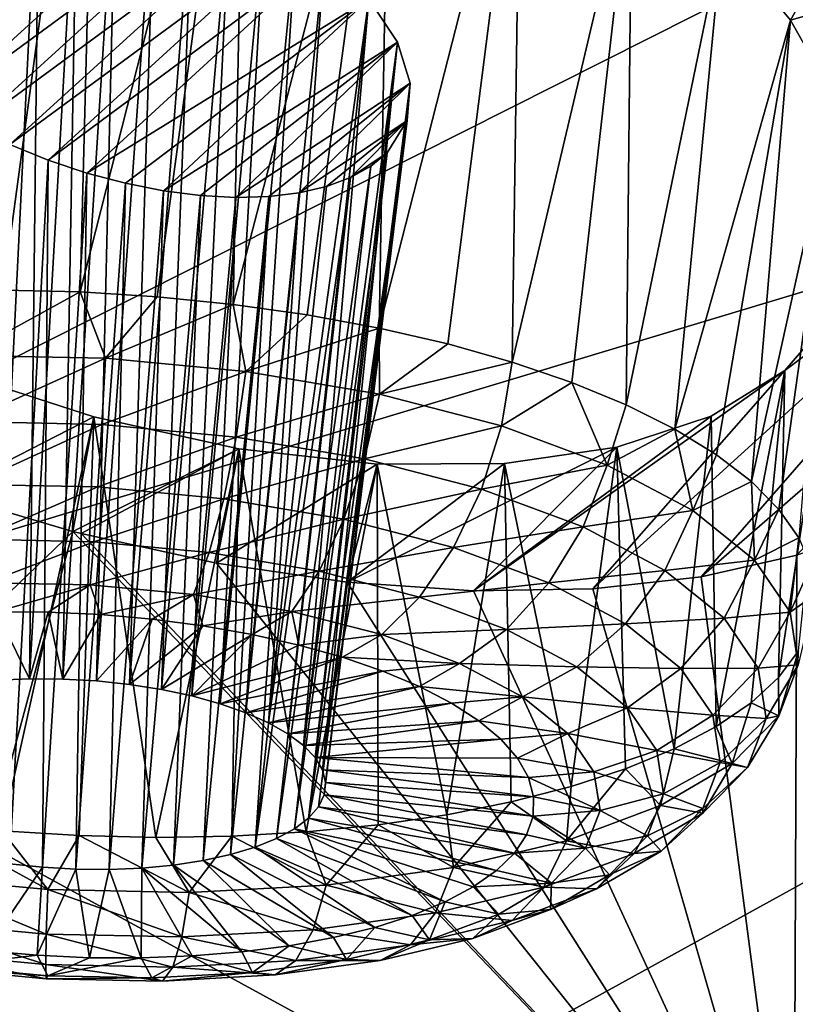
# Model space of a CAD drawing. Header units: metres. Extents: x -90 to 304, y -90 to 74.
# Tile 182 of 256: x 199.05 to 200.56, y 11.09 to 13.01. Entities that reach past the tile are written whole.
import ezdxf

# ---------------------------------------------------------------- set-up
doc = ezdxf.new("R2010")
doc.units = ezdxf.units.M
doc.layers.add('solid_21662050_350', color=7, linetype='CONTINUOUS')

msp = doc.modelspace()

# ---------------------------------------------------------------- linework, layer by layer
at = {"layer": 'solid_21662050_350'}
for points in [[(202.978134, 15.833789, 194.960327), (195.176437, 13.864376, 194.055023), (196.147705, 12.680747, 197.342682)], [(203.963333, 14.837231, 197.728378), (202.978134, 15.833789, 194.960327), (196.147705, 12.680747, 197.342682)], [(203.963333, 14.837231, 197.728378), (196.147705, 12.680747, 197.342682), (197.3909, 11.526676, 200.548233)], [(205.1819, 13.870732, 200.412933), (203.963333, 14.837231, 197.728378), (197.3909, 11.526676, 200.548233)], [(198.914139, 13.930277, 149.755447), (199.200333, 13.861991, 149.698273), (199.014587, 12.486881, 149.268234)], [(205.1819, 13.870732, 200.412933), (197.3909, 11.526676, 200.548233), (198.898346, 10.409321, 203.65181)], [(206.625946, 12.940554, 202.996597), (205.1819, 13.870732, 200.412933), (198.898346, 10.409321, 203.65181)], [(199.200333, 13.861991, 149.698273), (199.164383, 12.483451, 149.258545), (199.014587, 12.486881, 149.268234)], [(199.200333, 13.861991, 149.698273), (199.489166, 13.762962, 149.689621), (199.164383, 12.483451, 149.258545)], [(199.489166, 13.762962, 149.689621), (199.314148, 12.474215, 149.263443), (199.164383, 12.483451, 149.258545)], [(199.489166, 13.762962, 149.689621), (199.46228, 12.459274, 149.282898), (199.314148, 12.474215, 149.263443)], [(199.489166, 13.762962, 149.689621), (199.768616, 13.636748, 149.731232), (199.46228, 12.459274, 149.282898)], [(199.768616, 13.636748, 149.731232), (199.607132, 12.438793, 149.316681), (199.46228, 12.459274, 149.282898)], [(199.768616, 13.636748, 149.731232), (199.747116, 12.412995, 149.364441), (199.607132, 12.438793, 149.316681)], [(199.768616, 13.636748, 149.731232), (200.022461, 13.491179, 149.82019), (199.747116, 12.412995, 149.364441)], [(200.022461, 13.491179, 149.82019), (199.880707, 12.382163, 149.425644), (199.747116, 12.412995, 149.364441)], [(200.022461, 13.491179, 149.82019), (200.006424, 12.346636, 149.499619), (199.880707, 12.382163, 149.425644)], [(200.022461, 13.491179, 149.82019), (200.239639, 13.334831, 149.949097), (200.006424, 12.346636, 149.499619)], [(199.084244, 13.390238, 150.510208), (198.943222, 13.404225, 150.568604), (199.001862, 11.726764, 149.985275)], [(199.084244, 13.390238, 150.510208), (199.001862, 11.726764, 149.985275), (199.065598, 11.729402, 149.97084)], [(199.158905, 13.374862, 150.492142), (199.084244, 13.390238, 150.510208), (199.065598, 11.729402, 149.97084)], [(199.158905, 13.374862, 150.492142), (199.065598, 11.729402, 149.97084), (199.130661, 11.728862, 149.964233)], [(199.234787, 13.354047, 150.482132), (199.158905, 13.374862, 150.492142), (199.130661, 11.728862, 149.964233)], [(198.682587, 13.015139, 151.341324), (199.234787, 13.354047, 150.482132), (198.770096, 12.927835, 151.43187)], [(198.770096, 12.927835, 151.43187), (199.234787, 13.354047, 150.482132), (199.310654, 13.328062, 150.48053)], [(199.234787, 13.354047, 150.482132), (199.130661, 11.728862, 149.964233), (199.195953, 11.725153, 149.965576)], [(199.310654, 13.328062, 150.48053), (199.234787, 13.354047, 150.482132), (199.195953, 11.725153, 149.965576)], [(198.770096, 12.927835, 151.43187), (199.310654, 13.328062, 150.48053), (198.825439, 12.884933, 151.469498)], [(198.825439, 12.884933, 151.469498), (199.310654, 13.328062, 150.48053), (199.3853, 13.297221, 150.487518)], [(199.310654, 13.328062, 150.48053), (199.195953, 11.725153, 149.965576), (199.260345, 11.718337, 149.974838)], [(199.3853, 13.297221, 150.487518), (199.310654, 13.328062, 150.48053), (199.260345, 11.718337, 149.974838)], [(200.239639, 13.334831, 149.949097), (200.122925, 12.306801, 149.585556), (200.006424, 12.346636, 149.499619)], [(200.239639, 13.334831, 149.949097), (200.228897, 12.263097, 149.68251), (200.122925, 12.306801, 149.585556)], [(200.239639, 13.334831, 149.949097), (200.415756, 13.173826, 150.110352), (200.228897, 12.263097, 149.68251)], [(200.415756, 13.173826, 150.110352), (200.711838, 13.303054, 149.740082), (200.548645, 13.013123, 150.29686)], [(200.548645, 13.013123, 150.29686), (200.711838, 13.303054, 149.740082), (200.882401, 13.109443, 149.958893)], [(198.825439, 12.884933, 151.469498), (199.3853, 13.297221, 150.487518), (198.887772, 12.843694, 151.50058)], [(198.887772, 12.843694, 151.50058), (199.3853, 13.297221, 150.487518), (199.45723, 13.262076, 150.503067)], [(199.3853, 13.297221, 150.487518), (199.260345, 11.718337, 149.974838), (199.322723, 11.708535, 149.991852)], [(199.45723, 13.262076, 150.503067), (199.3853, 13.297221, 150.487518), (199.322723, 11.708535, 149.991852)], [(198.887772, 12.843694, 151.50058), (199.45723, 13.262076, 150.503067), (198.955673, 12.80529, 151.524078)], [(198.955673, 12.80529, 151.524078), (199.45723, 13.262076, 150.503067), (199.524673, 13.223527, 150.526794)], [(199.45723, 13.262076, 150.503067), (199.322723, 11.708535, 149.991852), (199.382034, 11.69591, 150.016357)], [(199.524673, 13.223527, 150.526794), (199.45723, 13.262076, 150.503067), (199.382034, 11.69591, 150.016357)], [(198.955673, 12.80529, 151.524078), (199.524673, 13.223527, 150.526794), (199.027451, 12.770722, 151.539291)], [(199.027451, 12.770722, 151.539291), (199.524673, 13.223527, 150.526794), (199.58606, 13.182673, 150.557785)], [(199.524673, 13.223527, 150.526794), (199.382034, 11.69591, 150.016357), (199.437271, 11.680681, 150.047897)], [(199.58606, 13.182673, 150.557785), (199.524673, 13.223527, 150.526794), (199.437271, 11.680681, 150.047897)], [(199.027451, 12.770722, 151.539291), (199.58606, 13.182673, 150.557785), (199.101761, 12.740572, 151.546036)], [(199.101761, 12.740572, 151.546036), (199.58606, 13.182673, 150.557785), (199.640442, 13.140451, 150.595047)], [(199.58606, 13.182673, 150.557785), (199.437271, 11.680681, 150.047897), (199.487473, 11.663107, 150.085953)], [(199.640442, 13.140451, 150.595047), (199.58606, 13.182673, 150.557785), (199.487473, 11.663107, 150.085953)], [(200.415756, 13.173826, 150.110352), (200.323212, 12.216001, 149.789429), (200.228897, 12.263097, 149.68251)], [(200.415756, 13.173826, 150.110352), (200.548645, 13.013123, 150.29686), (200.323212, 12.216001, 149.789429)], [(199.101761, 12.740572, 151.546036), (199.640442, 13.140451, 150.595047), (199.177307, 12.715289, 151.544327)], [(199.177307, 12.715289, 151.544327), (199.640442, 13.140451, 150.595047), (199.726959, 13.054539, 150.684921)], [(199.640442, 13.140451, 150.595047), (199.487473, 11.663107, 150.085953), (199.531784, 11.643488, 150.129883)], [(199.726959, 13.054539, 150.684921), (199.640442, 13.140451, 150.595047), (199.531784, 11.643488, 150.129883)], [(200.548645, 13.013123, 150.29686), (200.882401, 13.109443, 149.958893), (200.637497, 12.856501, 150.502548)], [(199.177307, 12.715289, 151.544327), (199.726959, 13.054539, 150.684921), (199.252823, 12.695183, 151.534302)], [(199.252823, 12.695183, 151.534302), (199.726959, 13.054539, 150.684921), (199.327118, 12.680474, 151.516312)], [(199.327118, 12.680474, 151.516312), (199.726959, 13.054539, 150.684921), (199.782837, 12.970123, 150.790024)], [(199.726959, 13.054539, 150.684921), (199.531784, 11.643488, 150.129883), (199.569443, 11.622167, 150.178894)], [(199.726959, 13.054539, 150.684921), (199.569443, 11.622167, 150.178894), (199.599838, 11.599492, 150.232208)], [(199.782837, 12.970123, 150.790024), (199.726959, 13.054539, 150.684921), (199.599838, 11.599492, 150.232208)], [(200.548645, 13.013123, 150.29686), (200.4048, 12.166028, 149.905136), (200.323212, 12.216001, 149.789429)], [(200.548645, 13.013123, 150.29686), (200.472794, 12.113729, 150.028351), (200.4048, 12.166028, 149.905136)], [(200.548645, 13.013123, 150.29686), (200.637497, 12.856501, 150.502548), (200.472794, 12.113729, 150.028351)], [(199.327118, 12.680474, 151.516312), (199.782837, 12.970123, 150.790024), (199.399033, 12.671279, 151.490768)], [(199.399033, 12.671279, 151.490768), (199.782837, 12.970123, 150.790024), (199.467575, 12.667604, 151.458191)], [(199.467575, 12.667604, 151.458191), (199.782837, 12.970123, 150.790024), (199.807877, 12.89026, 150.905396)], [(199.782837, 12.970123, 150.790024), (199.599838, 11.599492, 150.232208), (199.622406, 11.57587, 150.288864)], [(199.782837, 12.970123, 150.790024), (199.622406, 11.57587, 150.288864), (199.636765, 11.551694, 150.347916)], [(199.807877, 12.89026, 150.905396), (199.782837, 12.970123, 150.790024), (199.636765, 11.551694, 150.347916)], [(206.625946, 12.940554, 202.996597), (198.898346, 10.409321, 203.65181), (200.66066, 9.335608, 206.634155)], [(199.467575, 12.667604, 151.458191), (199.807877, 12.89026, 150.905396), (199.53183, 12.669404, 151.419159)], [(199.53183, 12.669404, 151.419159), (199.807877, 12.89026, 150.905396), (199.590958, 12.676557, 151.374344)], [(199.590958, 12.676557, 151.374344), (199.807877, 12.89026, 150.905396), (199.80159, 12.817532, 151.026993)], [(199.807877, 12.89026, 150.905396), (199.636765, 11.551694, 150.347916), (199.6427, 11.527382, 150.40834)], [(199.807877, 12.89026, 150.905396), (199.6427, 11.527382, 150.40834), (199.640091, 11.503349, 150.469101)], [(199.80159, 12.817532, 151.026993), (199.807877, 12.89026, 150.905396), (199.640091, 11.503349, 150.469101)], [(200.637497, 12.856501, 150.502548), (200.526443, 12.059674, 150.157745), (200.472794, 12.113729, 150.028351)], [(200.637497, 12.856501, 150.502548), (200.565155, 12.004457, 150.291885), (200.526443, 12.059674, 150.157745)], [(199.590958, 12.676557, 151.374344), (199.80159, 12.817532, 151.026993), (199.644241, 12.688899, 151.324356)], [(199.80159, 12.817532, 151.026993), (199.628967, 11.479999, 150.52919), (199.609558, 11.457747, 150.58754)], [(199.762772, 12.754768, 151.150772), (199.80159, 12.817532, 151.026993), (199.609558, 11.457747, 150.58754)], [(199.80159, 12.817532, 151.026993), (199.640091, 11.503349, 150.469101), (199.628967, 11.479999, 150.52919)], [(199.644241, 12.688899, 151.324356), (199.80159, 12.817532, 151.026993), (199.691025, 12.706223, 151.269943)], [(199.762772, 12.754768, 151.150772), (199.691025, 12.706223, 151.269943), (199.80159, 12.817532, 151.026993)], [(199.027451, 12.770722, 151.539291), (199.101761, 12.740572, 151.546036), (199.026398, 11.36898, 150.882156)], [(199.762772, 12.754768, 151.150772), (199.609558, 11.457747, 150.58754), (199.582153, 11.43696, 150.643173)], [(199.73085, 12.728374, 151.211578), (199.762772, 12.754768, 151.150772), (199.582153, 11.43696, 150.643173)], [(199.73085, 12.728374, 151.211578), (199.691025, 12.706223, 151.269943), (199.762772, 12.754768, 151.150772)], [(199.101761, 12.740572, 151.546036), (199.090805, 11.362164, 150.891418), (199.026398, 11.36898, 150.882156)], [(199.101761, 12.740572, 151.546036), (199.177307, 12.715289, 151.544327), (199.090805, 11.362164, 150.891418)], [(199.73085, 12.728374, 151.211578), (199.582153, 11.43696, 150.643173), (199.547256, 11.418, 150.695129)], [(199.73085, 12.728374, 151.211578), (199.547256, 11.418, 150.695129), (199.691025, 12.706223, 151.269943)], [(200.163452, 11.904636, 152.333221), (201.080551, 12.737275, 150.456833), (200.374893, 11.928331, 152.177933)], [(200.537979, 12.330053, 151.420593), (201.080551, 12.737275, 150.456833), (200.163452, 11.904636, 152.333221)], [(200.374893, 11.928331, 152.177933), (201.080551, 12.737275, 150.456833), (201.10733, 12.565069, 150.724945)], [(200.633667, 12.440489, 151.186157), (201.080551, 12.737275, 150.456833), (200.537979, 12.330053, 151.420593)], [(199.177307, 12.715289, 151.544327), (199.156082, 11.358456, 150.892761), (199.090805, 11.362164, 150.891418)], [(199.177307, 12.715289, 151.544327), (199.252823, 12.695183, 151.534302), (199.156082, 11.358456, 150.892761)], [(199.691025, 12.706223, 151.269943), (199.547256, 11.418, 150.695129), (199.505432, 11.401191, 150.742523)], [(199.644241, 12.688899, 151.324356), (199.691025, 12.706223, 151.269943), (199.505432, 11.401191, 150.742523)], [(199.252823, 12.695183, 151.534302), (199.221146, 11.357916, 150.886154), (199.156082, 11.358456, 150.892761)], [(199.252823, 12.695183, 151.534302), (199.327118, 12.680474, 151.516312), (199.221146, 11.357916, 150.886154)], [(199.590958, 12.676557, 151.374344), (199.644241, 12.688899, 151.324356), (199.505432, 11.401191, 150.742523)], [(199.327118, 12.680474, 151.516312), (199.284882, 11.360554, 150.871719), (199.221146, 11.357916, 150.886154)], [(199.327118, 12.680474, 151.516312), (199.399033, 12.671279, 151.490768), (199.284882, 11.360554, 150.871719)], [(199.399033, 12.671279, 151.490768), (199.346191, 11.366323, 150.849701), (199.284882, 11.360554, 150.871719)], [(199.399033, 12.671279, 151.490768), (199.467575, 12.667604, 151.458191), (199.346191, 11.366323, 150.849701)], [(199.467575, 12.667604, 151.458191), (199.404053, 11.375131, 150.82048), (199.346191, 11.366323, 150.849701)], [(199.53183, 12.669404, 151.419159), (199.457428, 11.386817, 150.784546), (199.404053, 11.375131, 150.82048)], [(199.467575, 12.667604, 151.458191), (199.53183, 12.669404, 151.419159), (199.404053, 11.375131, 150.82048)], [(199.590958, 12.676557, 151.374344), (199.505432, 11.401191, 150.742523), (199.457428, 11.386817, 150.784546)], [(199.53183, 12.669404, 151.419159), (199.590958, 12.676557, 151.374344), (199.457428, 11.386817, 150.784546)], [(200.374893, 11.928331, 152.177933), (201.10733, 12.565069, 150.724945), (200.560913, 11.970572, 152.006088)], [(198.938461, 12.359683, 149.255234), (199.014587, 12.486881, 149.268234), (199.164383, 12.483451, 149.258545)], [(199.213913, 12.354044, 149.235718), (198.938461, 12.359683, 149.255234), (199.164383, 12.483451, 149.258545)], [(199.213913, 12.354044, 149.235718), (199.164383, 12.483451, 149.258545), (199.314148, 12.474215, 149.263443)], [(199.213913, 12.354044, 149.235718), (199.314148, 12.474215, 149.263443), (199.46228, 12.459274, 149.282898)], [(199.487198, 12.328507, 149.26651), (199.213913, 12.354044, 149.235718), (199.46228, 12.459274, 149.282898)], [(199.487198, 12.328507, 149.26651), (199.46228, 12.459274, 149.282898), (199.607132, 12.438793, 149.316681)], [(199.487198, 12.328507, 149.26651), (199.607132, 12.438793, 149.316681), (199.747116, 12.412995, 149.364441)], [(200.633667, 12.440489, 151.186157), (200.525787, 11.732176, 150.981537), (200.564713, 11.78411, 150.846146)], [(200.633667, 12.440489, 151.186157), (200.537979, 12.330053, 151.420593), (200.525787, 11.732176, 150.981537)], [(199.747818, 12.284056, 149.34642), (199.487198, 12.328507, 149.26651), (199.747116, 12.412995, 149.364441)], [(199.747818, 12.284056, 149.34642), (199.747116, 12.412995, 149.364441), (199.880707, 12.382163, 149.425644)], [(199.747818, 12.284056, 149.34642), (199.880707, 12.382163, 149.425644), (200.006424, 12.346636, 149.499619)], [(198.942123, 12.230587, 149.264786), (198.938461, 12.359683, 149.255234), (199.213913, 12.354044, 149.235718)], [(198.942123, 12.230587, 149.264786), (199.213913, 12.354044, 149.235718), (199.206375, 12.225177, 149.246063)], [(199.206375, 12.225177, 149.246063), (199.213913, 12.354044, 149.235718), (199.487198, 12.328507, 149.26651)], [(199.985748, 12.222396, 149.472397), (199.747818, 12.284056, 149.34642), (200.006424, 12.346636, 149.499619)], [(199.985748, 12.222396, 149.472397), (200.006424, 12.346636, 149.499619), (200.122925, 12.306801, 149.585556)], [(199.19072, 12.239902, 152.316879), (198.899307, 12.090778, 152.72937), (198.90535, 12.332311, 152.326324)], [(199.19072, 12.239902, 152.316879), (198.90535, 12.332311, 152.326324), (199.012466, 11.432879, 151.919479)], [(199.206375, 12.225177, 149.246063), (199.487198, 12.328507, 149.26651), (199.468552, 12.200679, 149.275604)], [(199.468552, 12.200679, 149.275604), (199.487198, 12.328507, 149.26651), (199.747818, 12.284056, 149.34642)], [(200.537979, 12.330053, 151.420593), (200.163452, 11.904636, 152.333221), (199.931061, 11.90084, 152.467438)], [(200.537979, 12.330053, 151.420593), (199.931061, 11.90084, 152.467438), (200.394318, 12.241438, 151.645691)], [(200.537979, 12.330053, 151.420593), (200.394318, 12.241438, 151.645691), (200.403732, 11.636125, 151.238052)], [(200.537979, 12.330053, 151.420593), (200.403732, 11.636125, 151.238052), (200.471924, 11.682666, 151.112656)], [(200.537979, 12.330053, 151.420593), (200.471924, 11.682666, 151.112656), (200.525787, 11.732176, 150.981537)], [(200.191864, 12.145899, 149.639572), (199.985748, 12.222396, 149.472397), (200.122925, 12.306801, 149.585556)], [(200.191864, 12.145899, 149.639572), (200.122925, 12.306801, 149.585556), (200.228897, 12.263097, 149.68251)], [(199.468552, 12.200679, 149.275604), (199.747818, 12.284056, 149.34642), (199.718582, 12.158033, 149.352264)], [(199.718582, 12.158033, 149.352264), (199.747818, 12.284056, 149.34642), (199.985748, 12.222396, 149.472397)], [(200.191864, 12.145899, 149.639572), (200.228897, 12.263097, 149.68251), (200.323212, 12.216001, 149.789429)], [(199.19072, 12.239902, 152.316879), (199.150055, 12.016784, 152.710144), (198.899307, 12.090778, 152.72937)], [(198.942123, 12.230587, 149.264786), (199.206375, 12.225177, 149.246063), (198.950974, 12.108394, 149.306763)], [(199.19072, 12.239902, 152.316879), (199.012466, 11.432879, 151.919479), (199.162247, 11.423644, 151.924393)], [(199.473343, 12.177949, 152.260391), (199.150055, 12.016784, 152.710144), (199.19072, 12.239902, 152.316879)], [(199.19072, 12.239902, 152.316879), (199.162247, 11.423644, 151.924393), (199.312042, 11.420214, 151.914688)], [(199.473343, 12.177949, 152.260391), (199.19072, 12.239902, 152.316879), (199.312042, 11.420214, 151.914688)], [(200.210678, 12.18058, 151.847198), (200.394318, 12.241438, 151.645691), (199.931061, 11.90084, 152.467438)], [(200.210678, 12.18058, 151.847198), (200.32196, 11.59306, 151.356369), (200.394318, 12.241438, 151.645691)], [(200.403732, 11.636125, 151.238052), (200.394318, 12.241438, 151.645691), (200.32196, 11.59306, 151.356369)], [(199.206375, 12.225177, 149.246063), (199.198563, 12.103325, 149.289215), (198.950974, 12.108394, 149.306763)], [(199.206375, 12.225177, 149.246063), (199.468552, 12.200679, 149.275604), (199.198563, 12.103325, 149.289215)], [(199.718582, 12.158033, 149.352264), (199.985748, 12.222396, 149.472397), (199.946838, 12.098881, 149.473114)], [(199.946838, 12.098881, 149.473114), (199.985748, 12.222396, 149.472397), (200.191864, 12.145899, 149.639572)], [(200.358231, 12.057504, 149.841553), (200.191864, 12.145899, 149.639572), (200.323212, 12.216001, 149.789429)], [(200.358231, 12.057504, 149.841553), (200.323212, 12.216001, 149.789429), (200.4048, 12.166028, 149.905136)], [(199.468552, 12.200679, 149.275604), (199.444214, 12.08037, 149.316895), (199.198563, 12.103325, 149.289215)], [(199.468552, 12.200679, 149.275604), (199.718582, 12.158033, 149.352264), (199.444214, 12.08037, 149.316895)], [(199.473343, 12.177949, 152.260391), (199.166489, 12.012536, 152.707932), (199.150055, 12.016784, 152.710144)], [(199.473343, 12.177949, 152.260391), (199.429993, 11.954628, 152.656219), (199.166489, 12.012536, 152.707932)], [(199.473343, 12.177949, 152.260391), (199.312042, 11.420214, 151.914688), (199.46019, 11.422626, 151.890488)], [(199.74321, 12.147585, 152.160156), (199.429993, 11.954628, 152.656219), (199.473343, 12.177949, 152.260391)], [(199.473343, 12.177949, 152.260391), (199.46019, 11.422626, 151.890488), (199.605103, 11.430856, 151.852066)], [(199.74321, 12.147585, 152.160156), (199.473343, 12.177949, 152.260391), (199.605103, 11.430856, 151.852066)], [(200.210678, 12.18058, 151.847198), (199.931061, 11.90084, 152.467438), (199.684967, 11.917524, 152.575882)], [(200.210678, 12.18058, 151.847198), (199.684967, 11.917524, 152.575882), (199.991501, 12.148768, 152.020645)], [(200.210678, 12.18058, 151.847198), (199.991501, 12.148768, 152.020645), (200.121338, 11.519211, 151.566666)], [(200.210678, 12.18058, 151.847198), (200.121338, 11.519211, 151.566666), (200.227478, 11.553946, 151.466309)], [(200.210678, 12.18058, 151.847198), (200.227478, 11.553946, 151.466309), (200.32196, 11.59306, 151.356369)], [(199.718582, 12.158033, 149.352264), (199.678482, 12.040413, 149.388718), (199.444214, 12.08037, 149.316895)], [(199.718582, 12.158033, 149.352264), (199.946838, 12.098881, 149.473114), (199.678482, 12.040413, 149.388718)], [(200.358231, 12.057504, 149.841553), (200.4048, 12.166028, 149.905136), (200.472794, 12.113729, 150.028351)], [(199.74321, 12.147585, 152.160156), (199.684967, 11.917524, 152.575882), (199.429993, 11.954628, 152.656219)], [(199.74321, 12.147585, 152.160156), (199.605103, 11.430856, 151.852066), (199.745163, 11.444813, 151.79982)], [(199.991501, 12.148768, 152.020645), (199.684967, 11.917524, 152.575882), (199.74321, 12.147585, 152.160156)], [(199.991501, 12.148768, 152.020645), (199.74321, 12.147585, 152.160156), (199.87886, 11.464343, 151.734344)], [(199.74321, 12.147585, 152.160156), (199.745163, 11.444813, 151.79982), (199.87886, 11.464343, 151.734344)], [(199.991501, 12.148768, 152.020645), (199.87886, 11.464343, 151.734344), (200.004715, 11.489233, 151.656342)], [(199.946838, 12.098881, 149.473114), (200.191864, 12.145899, 149.639572), (200.144577, 12.025494, 149.633499)], [(199.991501, 12.148768, 152.020645), (200.004715, 11.489233, 151.656342), (200.121338, 11.519211, 151.566666)], [(200.144577, 12.025494, 149.633499), (200.191864, 12.145899, 149.639572), (200.358231, 12.057504, 149.841553)], [(200.478455, 11.960608, 150.070541), (200.358231, 12.057504, 149.841553), (200.472794, 12.113729, 150.028351)], [(200.478455, 11.960608, 150.070541), (200.472794, 12.113729, 150.028351), (200.526443, 12.059674, 150.157745)], [(200.555603, 10.546496, 154.449249), (200.718384, 12.029467, 151.822388), (200.886719, 12.127872, 151.567429)], [(201.696777, 11.714735, 151.830444), (200.555603, 10.546496, 154.449249), (200.886719, 12.127872, 151.567429)], [(198.950974, 12.108394, 149.306763), (199.198563, 12.103325, 149.289215), (198.964401, 12.001301, 149.378326)], [(199.198563, 12.103325, 149.289215), (199.19101, 11.996661, 149.362259), (198.964401, 12.001301, 149.378326)], [(199.198563, 12.103325, 149.289215), (199.444214, 12.08037, 149.316895), (199.19101, 11.996661, 149.362259)], [(199.946838, 12.098881, 149.473114), (199.892365, 11.984988, 149.501953), (199.678482, 12.040413, 149.388718)], [(199.946838, 12.098881, 149.473114), (200.144577, 12.025494, 149.633499), (199.892365, 11.984988, 149.501953)], [(198.899307, 12.090778, 152.72937), (199.150055, 12.016784, 152.710144), (198.691162, 11.575139, 153.714737)], [(199.444214, 12.08037, 149.316895), (199.415833, 11.975654, 149.387589), (199.19101, 11.996661, 149.362259)], [(199.444214, 12.08037, 149.316895), (199.678482, 12.040413, 149.388718), (199.415833, 11.975654, 149.387589)], [(200.144577, 12.025494, 149.633499), (200.358231, 12.057504, 149.841553), (200.304184, 11.940691, 149.827271)], [(200.304184, 11.940691, 149.827271), (200.358231, 12.057504, 149.841553), (200.478455, 11.960608, 150.070541)], [(200.478455, 11.960608, 150.070541), (200.526443, 12.059674, 150.157745), (200.565155, 12.004457, 150.291885)], [(199.678482, 12.040413, 149.388718), (199.630234, 11.939083, 149.453339), (199.415833, 11.975654, 149.387589)], [(199.678482, 12.040413, 149.388718), (199.892365, 11.984988, 149.501953), (199.630234, 11.939083, 149.453339)], [(198.984985, 11.405275, 153.835434), (198.691162, 11.575139, 153.714737), (199.150055, 12.016784, 152.710144)], [(200.555603, 10.546496, 154.449249), (198.984985, 11.405275, 153.835434), (199.150055, 12.016784, 152.710144)], [(200.555603, 10.546496, 154.449249), (199.150055, 12.016784, 152.710144), (199.166489, 12.012536, 152.707932)], [(200.144577, 12.025494, 149.633499), (200.077637, 11.916225, 149.652237), (199.892365, 11.984988, 149.501953)], [(200.144577, 12.025494, 149.633499), (200.304184, 11.940691, 149.827271), (200.077637, 11.916225, 149.652237)], [(200.555603, 10.546496, 154.449249), (200.560913, 11.970572, 152.006088), (200.718384, 12.029467, 151.822388)], [(198.964401, 12.001301, 149.378326), (199.19101, 11.996661, 149.362259), (198.981522, 11.916492, 149.474686)], [(199.19101, 11.996661, 149.362259), (199.184204, 11.912342, 149.460312), (198.981522, 11.916492, 149.474686)], [(200.555603, 10.546496, 154.449249), (199.166489, 12.012536, 152.707932), (199.429993, 11.954628, 152.656219)], [(199.19101, 11.996661, 149.362259), (199.415833, 11.975654, 149.387589), (199.184204, 11.912342, 149.460312)], [(200.547928, 11.858933, 150.31778), (200.478455, 11.960608, 150.070541), (200.565155, 12.004457, 150.291885)], [(200.547928, 11.858933, 150.31778), (200.565155, 12.004457, 150.291885), (200.588501, 11.948681, 150.429321)], [(199.892365, 11.984988, 149.501953), (199.825989, 11.888357, 149.556976), (199.630234, 11.939083, 149.453339)], [(199.892365, 11.984988, 149.501953), (200.077637, 11.916225, 149.652237), (199.825989, 11.888357, 149.556976)], [(199.415833, 11.975654, 149.387589), (199.3853, 11.893552, 149.482971), (199.184204, 11.912342, 149.460312)], [(199.415833, 11.975654, 149.387589), (199.630234, 11.939083, 149.453339), (199.3853, 11.893552, 149.482971)], [(200.304184, 11.940691, 149.827271), (200.478455, 11.960608, 150.070541), (200.419525, 11.847733, 150.046951)], [(200.555603, 10.546496, 154.449249), (200.374893, 11.928331, 152.177933), (200.560913, 11.970572, 152.006088)], [(200.419525, 11.847733, 150.046951), (200.478455, 11.960608, 150.070541), (200.547928, 11.858933, 150.31778)], [(199.630234, 11.939083, 149.453339), (199.577057, 11.860843, 149.541779), (199.3853, 11.893552, 149.482971)], [(200.555603, 10.546496, 154.449249), (199.429993, 11.954628, 152.656219), (199.684967, 11.917524, 152.575882)], [(199.630234, 11.939083, 149.453339), (199.825989, 11.888357, 149.556976), (199.577057, 11.860843, 149.541779)], [(200.304184, 11.940691, 149.827271), (200.227188, 11.836767, 149.833786), (200.077637, 11.916225, 149.652237)], [(200.304184, 11.940691, 149.827271), (200.419525, 11.847733, 150.046951), (200.227188, 11.836767, 149.833786)], [(200.547928, 11.858933, 150.31778), (200.588501, 11.948681, 150.429321), (200.596237, 11.89296, 150.568512)], [(200.555603, 10.546496, 154.449249), (200.163452, 11.904636, 152.333221), (200.374893, 11.928331, 152.177933)], [(198.981522, 11.916492, 149.474686), (199.184204, 11.912342, 149.460312), (199.00116, 11.859697, 149.589249)], [(199.184204, 11.912342, 149.460312), (199.102341, 11.859211, 149.578094), (199.00116, 11.859697, 149.589249)], [(199.184204, 11.912342, 149.460312), (199.20401, 11.854489, 149.57753), (199.102341, 11.859211, 149.578094)], [(199.184204, 11.912342, 149.460312), (199.3853, 11.893552, 149.482971), (199.20401, 11.854489, 149.57753)], [(200.555603, 10.546496, 154.449249), (199.684967, 11.917524, 152.575882), (199.931061, 11.90084, 152.467438)], [(200.077637, 11.916225, 149.652237), (199.995544, 11.825425, 149.694504), (199.825989, 11.888357, 149.556976)], [(200.555603, 10.546496, 154.449249), (199.931061, 11.90084, 152.467438), (200.163452, 11.904636, 152.333221)], [(200.077637, 11.916225, 149.652237), (200.227188, 11.836767, 149.833786), (199.995544, 11.825425, 149.694504)], [(199.3853, 11.893552, 149.482971), (199.304916, 11.845593, 149.587555), (199.20401, 11.854489, 149.57753)], [(199.3853, 11.893552, 149.482971), (199.403778, 11.832634, 149.608047), (199.304916, 11.845593, 149.587555)], [(199.3853, 11.893552, 149.482971), (199.577057, 11.860843, 149.541779), (199.403778, 11.832634, 149.608047)], [(199.825989, 11.888357, 149.556976), (199.752151, 11.815473, 149.63446), (199.577057, 11.860843, 149.541779)], [(199.825989, 11.888357, 149.556976), (199.995544, 11.825425, 149.694504), (199.752151, 11.815473, 149.63446)], [(200.563965, 11.75639, 150.57373), (200.547928, 11.858933, 150.31778), (200.596237, 11.89296, 150.568512)], [(199.065598, 11.729402, 149.97084), (199.00116, 11.859697, 149.589249), (199.102341, 11.859211, 149.578094)], [(199.065598, 11.729402, 149.97084), (199.001862, 11.726764, 149.985275), (199.00116, 11.859697, 149.589249)], [(199.130661, 11.728862, 149.964233), (199.065598, 11.729402, 149.97084), (199.102341, 11.859211, 149.578094)], [(199.130661, 11.728862, 149.964233), (199.102341, 11.859211, 149.578094), (199.20401, 11.854489, 149.57753)], [(199.195953, 11.725153, 149.965576), (199.130661, 11.728862, 149.964233), (199.20401, 11.854489, 149.57753)], [(199.195953, 11.725153, 149.965576), (199.20401, 11.854489, 149.57753), (199.304916, 11.845593, 149.587555)], [(199.260345, 11.718337, 149.974838), (199.195953, 11.725153, 149.965576), (199.304916, 11.845593, 149.587555)], [(199.260345, 11.718337, 149.974838), (199.304916, 11.845593, 149.587555), (199.403778, 11.832634, 149.608047)], [(199.577057, 11.860843, 149.541779), (199.499344, 11.815775, 149.638763), (199.403778, 11.832634, 149.608047)], [(199.577057, 11.860843, 149.541779), (199.590424, 11.795227, 149.679306), (199.499344, 11.815775, 149.638763)], [(199.577057, 11.860843, 149.541779), (199.752151, 11.815473, 149.63446), (199.590424, 11.795227, 149.679306)], [(200.419525, 11.847733, 150.046951), (200.335251, 11.749668, 150.039627), (200.227188, 11.836767, 149.833786)], [(200.419525, 11.847733, 150.046951), (200.48616, 11.750193, 150.284134), (200.335251, 11.749668, 150.039627)], [(200.419525, 11.847733, 150.046951), (200.547928, 11.858933, 150.31778), (200.48616, 11.750193, 150.284134)], [(200.48616, 11.750193, 150.284134), (200.547928, 11.858933, 150.31778), (200.563965, 11.75639, 150.57373)], [(199.322723, 11.708535, 149.991852), (199.260345, 11.718337, 149.974838), (199.403778, 11.832634, 149.608047)], [(199.322723, 11.708535, 149.991852), (199.403778, 11.832634, 149.608047), (199.499344, 11.815775, 149.638763)], [(199.995544, 11.825425, 149.694504), (199.903809, 11.759183, 149.757492), (199.752151, 11.815473, 149.63446)], [(199.995544, 11.825425, 149.694504), (200.132416, 11.752704, 149.860672), (199.903809, 11.759183, 149.757492)], [(200.227188, 11.836767, 149.833786), (200.132416, 11.752704, 149.860672), (199.995544, 11.825425, 149.694504)], [(200.227188, 11.836767, 149.833786), (200.335251, 11.749668, 150.039627), (200.132416, 11.752704, 149.860672)], [(199.382034, 11.69591, 150.016357), (199.322723, 11.708535, 149.991852), (199.499344, 11.815775, 149.638763)], [(199.382034, 11.69591, 150.016357), (199.499344, 11.815775, 149.638763), (199.590424, 11.795227, 149.679306)], [(199.752151, 11.815473, 149.63446), (199.675873, 11.77125, 149.729156), (199.590424, 11.795227, 149.679306)], [(199.752151, 11.815473, 149.63446), (199.903809, 11.759183, 149.757492), (199.675873, 11.77125, 149.729156)], [(199.382034, 11.69591, 150.016357), (199.590424, 11.795227, 149.679306), (199.675873, 11.77125, 149.729156)], [(199.437271, 11.680681, 150.047897), (199.382034, 11.69591, 150.016357), (199.675873, 11.77125, 149.729156)], [(199.437271, 11.680681, 150.047897), (199.675873, 11.77125, 149.729156), (199.754608, 11.744144, 149.787689)], [(199.903809, 11.759183, 149.757492), (199.754608, 11.744144, 149.787689), (199.675873, 11.77125, 149.729156)], [(200.525955, 11.656916, 150.828568), (200.564713, 11.78411, 150.846146), (200.525787, 11.732176, 150.981537)], [(200.525955, 11.656916, 150.828568), (200.563965, 11.75639, 150.57373), (200.564713, 11.78411, 150.846146)], [(199.903809, 11.759183, 149.757492), (199.825653, 11.714252, 149.854187), (199.754608, 11.744144, 149.787689)], [(199.903809, 11.759183, 149.757492), (200.02623, 11.694139, 149.906097), (199.825653, 11.714252, 149.854187)], [(200.132416, 11.752704, 149.860672), (200.02623, 11.694139, 149.906097), (199.903809, 11.759183, 149.757492)], [(200.132416, 11.752704, 149.860672), (200.231323, 11.672989, 150.049057), (200.02623, 11.694139, 149.906097)], [(200.335251, 11.749668, 150.039627), (200.231323, 11.672989, 150.049057), (200.132416, 11.752704, 149.860672)], [(200.335251, 11.749668, 150.039627), (200.397705, 11.658275, 150.261856), (200.231323, 11.672989, 150.049057)], [(200.48616, 11.750193, 150.284134), (200.397705, 11.658275, 150.261856), (200.335251, 11.749668, 150.039627)], [(200.48616, 11.750193, 150.284134), (200.501541, 11.651817, 150.529678), (200.397705, 11.658275, 150.261856)], [(200.48616, 11.750193, 150.284134), (200.563965, 11.75639, 150.57373), (200.501541, 11.651817, 150.529678)], [(200.501541, 11.651817, 150.529678), (200.563965, 11.75639, 150.57373), (200.525955, 11.656916, 150.828568)], [(199.487473, 11.663107, 150.085953), (199.437271, 11.680681, 150.047897), (199.754608, 11.744144, 149.787689)], [(199.487473, 11.663107, 150.085953), (199.754608, 11.744144, 149.787689), (199.825653, 11.714252, 149.854187)], [(200.525955, 11.656916, 150.828568), (200.525787, 11.732176, 150.981537), (200.471924, 11.682666, 151.112656)], [(199.531784, 11.643488, 150.129883), (199.487473, 11.663107, 150.085953), (199.825653, 11.714252, 149.854187)], [(199.531784, 11.643488, 150.129883), (199.825653, 11.714252, 149.854187), (199.888092, 11.681948, 149.927795)], [(200.02623, 11.694139, 149.906097), (199.888092, 11.681948, 149.927795), (199.825653, 11.714252, 149.854187)], [(202.097031, 9.776583, 155.004257), (200.555603, 10.546496, 154.449249), (201.696777, 11.714735, 151.830444)], [(200.02623, 11.694139, 149.906097), (199.941162, 11.647638, 150.007599), (199.888092, 11.681948, 149.927795)], [(200.02623, 11.694139, 149.906097), (200.114685, 11.622841, 150.0746), (199.941162, 11.647638, 150.007599)], [(200.231323, 11.672989, 150.049057), (200.114685, 11.622841, 150.0746), (200.02623, 11.694139, 149.906097)], [(199.569443, 11.622167, 150.178894), (199.531784, 11.643488, 150.129883), (199.888092, 11.681948, 149.927795)], [(199.569443, 11.622167, 150.178894), (199.888092, 11.681948, 149.927795), (199.941162, 11.647638, 150.007599)], [(200.231323, 11.672989, 150.049057), (200.288467, 11.589344, 150.252441), (200.114685, 11.622841, 150.0746)], [(200.397705, 11.658275, 150.261856), (200.288467, 11.589344, 150.252441), (200.231323, 11.672989, 150.049057)], [(200.435364, 11.564336, 151.07251), (200.471924, 11.682666, 151.112656), (200.403732, 11.636125, 151.238052)], [(200.435364, 11.564336, 151.07251), (200.525955, 11.656916, 150.828568), (200.471924, 11.682666, 151.112656)], [(200.397705, 11.658275, 150.261856), (200.412125, 11.566098, 150.491928), (200.288467, 11.589344, 150.252441)], [(200.501541, 11.651817, 150.529678), (200.412125, 11.566098, 150.491928), (200.397705, 11.658275, 150.261856)], [(200.501541, 11.651817, 150.529678), (200.465088, 11.556388, 150.77417), (200.412125, 11.566098, 150.491928)], [(200.465088, 11.556388, 150.77417), (200.525955, 11.656916, 150.828568), (200.435364, 11.564336, 151.07251)], [(200.501541, 11.651817, 150.529678), (200.525955, 11.656916, 150.828568), (200.465088, 11.556388, 150.77417)], [(199.599838, 11.599492, 150.232208), (199.569443, 11.622167, 150.178894), (199.941162, 11.647638, 150.007599)], [(199.599838, 11.599492, 150.232208), (199.941162, 11.647638, 150.007599), (199.984192, 11.611755, 150.092575)], [(200.114685, 11.622841, 150.0746), (199.984192, 11.611755, 150.092575), (199.941162, 11.647638, 150.007599)], [(200.435364, 11.564336, 151.07251), (200.403732, 11.636125, 151.238052), (200.32196, 11.59306, 151.356369)], [(199.622406, 11.57587, 150.288864), (199.599838, 11.599492, 150.232208), (199.984192, 11.611755, 150.092575)], [(199.622406, 11.57587, 150.288864), (199.984192, 11.611755, 150.092575), (200.016617, 11.57475, 150.181686)], [(200.114685, 11.622841, 150.0746), (200.016617, 11.57475, 150.181686), (199.984192, 11.611755, 150.092575)], [(200.114685, 11.622841, 150.0746), (200.165802, 11.548026, 150.256516), (200.016617, 11.57475, 150.181686)], [(200.288467, 11.589344, 150.252441), (200.165802, 11.548026, 150.256516), (200.114685, 11.622841, 150.0746)], [(200.29567, 11.482206, 151.296173), (200.32196, 11.59306, 151.356369), (200.227478, 11.553946, 151.466309)], [(200.29567, 11.482206, 151.296173), (200.435364, 11.564336, 151.07251), (200.32196, 11.59306, 151.356369)], [(199.622406, 11.57587, 150.288864), (200.016617, 11.57475, 150.181686), (200.038055, 11.537087, 150.273788)], [(199.636765, 11.551694, 150.347916), (199.622406, 11.57587, 150.288864), (200.038055, 11.537087, 150.273788)], [(200.165802, 11.548026, 150.256516), (200.038055, 11.537087, 150.273788), (200.016617, 11.57475, 150.181686)], [(200.288467, 11.589344, 150.252441), (200.301666, 11.504983, 150.463013), (200.165802, 11.548026, 150.256516)], [(200.412125, 11.566098, 150.491928), (200.301666, 11.504983, 150.463013), (200.288467, 11.589344, 150.252441)], [(200.112244, 11.413685, 151.490952), (200.227478, 11.553946, 151.466309), (200.121338, 11.519211, 151.566666)], [(200.112244, 11.413685, 151.490952), (200.29567, 11.482206, 151.296173), (200.227478, 11.553946, 151.466309)], [(200.378174, 11.46757, 151.008194), (200.435364, 11.564336, 151.07251), (200.29567, 11.482206, 151.296173)], [(200.412125, 11.566098, 150.491928), (200.37796, 11.476683, 150.721008), (200.301666, 11.504983, 150.463013)], [(200.465088, 11.556388, 150.77417), (200.37796, 11.476683, 150.721008), (200.412125, 11.566098, 150.491928)], [(200.465088, 11.556388, 150.77417), (200.378174, 11.46757, 151.008194), (200.37796, 11.476683, 150.721008)], [(200.465088, 11.556388, 150.77417), (200.435364, 11.564336, 151.07251), (200.378174, 11.46757, 151.008194)], [(199.636765, 11.551694, 150.347916), (200.038055, 11.537087, 150.273788), (200.048233, 11.499241, 150.367737)], [(199.6427, 11.527382, 150.40834), (199.636765, 11.551694, 150.347916), (200.048233, 11.499241, 150.367737)], [(200.165802, 11.548026, 150.256516), (200.177612, 11.472571, 150.444855), (200.038055, 11.537087, 150.273788)], [(200.177612, 11.472571, 150.444855), (200.048233, 11.499241, 150.367737), (200.038055, 11.537087, 150.273788)], [(200.301666, 11.504983, 150.463013), (200.177612, 11.472571, 150.444855), (200.165802, 11.548026, 150.256516)], [(199.640091, 11.503349, 150.469101), (199.6427, 11.527382, 150.40834), (200.047028, 11.461687, 150.462341)], [(199.6427, 11.527382, 150.40834), (200.048233, 11.499241, 150.367737), (200.047028, 11.461687, 150.462341)], [(200.112244, 11.413685, 151.490952), (200.121338, 11.519211, 151.566666), (200.004715, 11.489233, 151.656342)], [(199.628967, 11.479999, 150.52919), (199.640091, 11.503349, 150.469101), (200.034424, 11.424899, 150.556412)], [(199.640091, 11.503349, 150.469101), (200.047028, 11.461687, 150.462341), (200.034424, 11.424899, 150.556412)], [(200.177612, 11.472571, 150.444855), (200.047028, 11.461687, 150.462341), (200.048233, 11.499241, 150.367737)], [(200.301666, 11.504983, 150.463013), (200.270401, 11.423148, 150.672668), (200.177612, 11.472571, 150.444855)], [(200.37796, 11.476683, 150.721008), (200.270401, 11.423148, 150.672668), (200.301666, 11.504983, 150.463013)], [(199.609558, 11.457747, 150.58754), (199.628967, 11.479999, 150.52919), (200.01062, 11.389338, 150.648758)], [(199.628967, 11.479999, 150.52919), (200.034424, 11.424899, 150.556412), (200.01062, 11.389338, 150.648758)], [(199.89212, 11.361403, 151.649384), (200.004715, 11.489233, 151.656342), (199.87886, 11.464343, 151.734344)], [(199.89212, 11.361403, 151.649384), (200.112244, 11.413685, 151.490952), (200.004715, 11.489233, 151.656342)], [(200.112244, 11.413685, 151.490952), (200.244156, 11.38878, 151.222763), (200.29567, 11.482206, 151.296173)], [(200.378174, 11.46757, 151.008194), (200.29567, 11.482206, 151.296173), (200.244156, 11.38878, 151.222763)], [(199.89212, 11.361403, 151.649384), (199.87886, 11.464343, 151.734344), (199.745163, 11.444813, 151.79982)], [(200.149643, 11.399376, 150.632385), (200.034424, 11.424899, 150.556412), (200.047028, 11.461687, 150.462341)], [(200.177612, 11.472571, 150.444855), (200.149643, 11.399376, 150.632385), (200.047028, 11.461687, 150.462341)], [(200.270401, 11.423148, 150.672668), (200.149643, 11.399376, 150.632385), (200.177612, 11.472571, 150.444855)], [(200.378174, 11.46757, 151.008194), (200.244156, 11.38878, 151.222763), (200.296524, 11.393463, 150.940292)], [(200.37796, 11.476683, 150.721008), (200.296524, 11.393463, 150.940292), (200.270401, 11.423148, 150.672668)], [(200.378174, 11.46757, 151.008194), (200.296524, 11.393463, 150.940292), (200.37796, 11.476683, 150.721008)], [(198.828018, 11.344072, 151.823181), (199.101303, 11.318536, 151.853973), (198.864349, 11.447821, 151.900024)], [(199.101303, 11.318536, 151.853973), (199.012466, 11.432879, 151.919479), (198.864349, 11.447821, 151.900024)], [(199.582153, 11.43696, 150.643173), (199.609558, 11.457747, 150.58754), (199.975891, 11.355451, 150.738251)], [(199.643784, 11.327372, 151.765366), (199.745163, 11.444813, 151.79982), (199.605103, 11.430856, 151.852066)], [(199.609558, 11.457747, 150.58754), (200.01062, 11.389338, 150.648758), (199.975891, 11.355451, 150.738251)], [(199.643784, 11.327372, 151.765366), (199.89212, 11.361403, 151.649384), (199.745163, 11.444813, 151.79982)], [(199.101303, 11.318536, 151.853973), (199.162247, 11.423644, 151.924393), (199.012466, 11.432879, 151.919479)], [(199.101303, 11.318536, 151.853973), (199.376755, 11.312897, 151.834442), (199.162247, 11.423644, 151.924393)], [(199.376755, 11.312897, 151.834442), (199.312042, 11.420214, 151.914688), (199.162247, 11.423644, 151.924393)], [(199.376755, 11.312897, 151.834442), (199.46019, 11.422626, 151.890488), (199.312042, 11.420214, 151.914688)], [(199.376755, 11.312897, 151.834442), (199.643784, 11.327372, 151.765366), (199.46019, 11.422626, 151.890488)], [(199.643784, 11.327372, 151.765366), (199.605103, 11.430856, 151.852066), (199.46019, 11.422626, 151.890488)], [(199.582153, 11.43696, 150.643173), (199.875549, 11.294379, 150.904129), (199.547256, 11.418, 150.695129)], [(199.582153, 11.43696, 150.643173), (199.975891, 11.355451, 150.738251), (199.930664, 11.323665, 150.82373)], [(199.582153, 11.43696, 150.643173), (199.930664, 11.323665, 150.82373), (199.875549, 11.294379, 150.904129)], [(200.149643, 11.399376, 150.632385), (200.01062, 11.389338, 150.648758), (200.034424, 11.424899, 150.556412)], [(200.270401, 11.423148, 150.672668), (200.195877, 11.346984, 150.873352), (200.149643, 11.399376, 150.632385)], [(200.296524, 11.393463, 150.940292), (200.195877, 11.346984, 150.873352), (200.270401, 11.423148, 150.672668)], [(198.68454, 9.461365, 157.446182), (198.984985, 11.405275, 153.835434), (200.555603, 10.546496, 154.449249)], [(199.457428, 11.386817, 150.784546), (199.505432, 11.401191, 150.742523), (199.738434, 11.244746, 151.045746)], [(199.505432, 11.401191, 150.742523), (199.547256, 11.418, 150.695129), (199.811203, 11.267962, 150.978439)], [(199.505432, 11.401191, 150.742523), (199.811203, 11.267962, 150.978439), (199.738434, 11.244746, 151.045746)], [(199.547256, 11.418, 150.695129), (199.875549, 11.294379, 150.904129), (199.811203, 11.267962, 150.978439)], [(200.068192, 11.323044, 151.409622), (200.112244, 11.413685, 151.490952), (199.89212, 11.361403, 151.649384)], [(200.068192, 11.323044, 151.409622), (200.244156, 11.38878, 151.222763), (200.112244, 11.413685, 151.490952)], [(199.404053, 11.375131, 150.82048), (199.457428, 11.386817, 150.784546), (199.658188, 11.225023, 151.105164)], [(199.457428, 11.386817, 150.784546), (199.738434, 11.244746, 151.045746), (199.658188, 11.225023, 151.105164)], [(200.082977, 11.331252, 150.811874), (199.975891, 11.355451, 150.738251), (200.01062, 11.389338, 150.648758)], [(200.149643, 11.399376, 150.632385), (200.082977, 11.331252, 150.811874), (200.01062, 11.389338, 150.648758)], [(200.068192, 11.323044, 151.409622), (200.170944, 11.319638, 151.141327), (200.244156, 11.38878, 151.222763)], [(200.195877, 11.346984, 150.873352), (200.082977, 11.331252, 150.811874), (200.149643, 11.399376, 150.632385)], [(200.296524, 11.393463, 150.940292), (200.170944, 11.319638, 151.141327), (200.195877, 11.346984, 150.873352)], [(200.244156, 11.38878, 151.222763), (200.170944, 11.319638, 151.141327), (200.296524, 11.393463, 150.940292)], [(199.026398, 11.36898, 150.882156), (199.090805, 11.362164, 150.891418), (198.979767, 11.199405, 151.252609)], [(199.090805, 11.362164, 150.891418), (199.080673, 11.190508, 151.262634), (198.979767, 11.199405, 151.252609)], [(199.090805, 11.362164, 150.891418), (199.156082, 11.358456, 150.892761), (199.080673, 11.190508, 151.262634)], [(199.284882, 11.360554, 150.871719), (199.346191, 11.366323, 150.849701), (199.479309, 11.197001, 151.19754)], [(199.346191, 11.366323, 150.849701), (199.404053, 11.375131, 150.82048), (199.571442, 11.209041, 151.155975)], [(199.346191, 11.366323, 150.849701), (199.571442, 11.209041, 151.155975), (199.479309, 11.197001, 151.19754)], [(199.404053, 11.375131, 150.82048), (199.658188, 11.225023, 151.105164), (199.571442, 11.209041, 151.155975)], [(199.098358, 11.231763, 151.757889), (199.101303, 11.318536, 151.853973), (198.828018, 11.344072, 151.823181)], [(199.098358, 11.231763, 151.757889), (198.828018, 11.344072, 151.823181), (198.836182, 11.256261, 151.728348)], [(199.156082, 11.358456, 150.892761), (199.182358, 11.185787, 151.26207), (199.080673, 11.190508, 151.262634)], [(199.156082, 11.358456, 150.892761), (199.221146, 11.357916, 150.886154), (199.182358, 11.185787, 151.26207)], [(199.221146, 11.357916, 150.886154), (199.283524, 11.1853, 151.250916), (199.182358, 11.185787, 151.26207)], [(199.221146, 11.357916, 150.886154), (199.284882, 11.360554, 150.871719), (199.283524, 11.1853, 151.250916)], [(199.284882, 11.360554, 150.871719), (199.382935, 11.189054, 151.229309), (199.283524, 11.1853, 151.250916)], [(199.284882, 11.360554, 150.871719), (199.479309, 11.197001, 151.19754), (199.382935, 11.189054, 151.229309)], [(199.857025, 11.272887, 151.561615), (199.89212, 11.361403, 151.649384), (199.643784, 11.327372, 151.765366)], [(200.068192, 11.323044, 151.409622), (199.89212, 11.361403, 151.649384), (199.857025, 11.272887, 151.561615)], [(200.082977, 11.331252, 150.811874), (199.930664, 11.323665, 150.82373), (199.975891, 11.355451, 150.738251)], [(200.195877, 11.346984, 150.873352), (200.080948, 11.279418, 151.057358), (200.082977, 11.331252, 150.811874)], [(200.170944, 11.319638, 151.141327), (200.080948, 11.279418, 151.057358), (200.195877, 11.346984, 150.873352)], [(199.618774, 11.240239, 151.672882), (199.643784, 11.327372, 151.765366), (199.376755, 11.312897, 151.834442)], [(199.857025, 11.272887, 151.561615), (199.643784, 11.327372, 151.765366), (199.618774, 11.240239, 151.672882)], [(199.980194, 11.27082, 150.976456), (199.875549, 11.294379, 150.904129), (199.930664, 11.323665, 150.82373)], [(200.082977, 11.331252, 150.811874), (199.980194, 11.27082, 150.976456), (199.930664, 11.323665, 150.82373)], [(200.080948, 11.279418, 151.057358), (199.980194, 11.27082, 150.976456), (200.082977, 11.331252, 150.811874)], [(199.362595, 11.226353, 151.739151), (199.101303, 11.318536, 151.853973), (199.098358, 11.231763, 151.757889)], [(199.362595, 11.226353, 151.739151), (199.376755, 11.312897, 151.834442), (199.101303, 11.318536, 151.853973)], [(199.618774, 11.240239, 151.672882), (199.376755, 11.312897, 151.834442), (199.362595, 11.226353, 151.739151)], [(200.068192, 11.323044, 151.409622), (199.857025, 11.272887, 151.561615), (200.006073, 11.258044, 151.316422)], [(200.068192, 11.323044, 151.409622), (200.006073, 11.258044, 151.316422), (200.170944, 11.319638, 151.141327)], [(200.006073, 11.258044, 151.316422), (200.080948, 11.279418, 151.057358), (200.170944, 11.319638, 151.141327)], [(199.845215, 11.220399, 151.119781), (199.811203, 11.267962, 150.978439), (199.875549, 11.294379, 150.904129)], [(199.845215, 11.220399, 151.119781), (199.875549, 11.294379, 150.904129), (199.980194, 11.27082, 150.976456)], [(199.857025, 11.272887, 151.561615), (199.618774, 11.240239, 151.672882), (199.808212, 11.211049, 151.458832)], [(199.845215, 11.220399, 151.119781), (199.738434, 11.244746, 151.045746), (199.811203, 11.267962, 150.978439)], [(199.857025, 11.272887, 151.561615), (199.808212, 11.211049, 151.458832), (200.006073, 11.258044, 151.316422)], [(199.930038, 11.223046, 151.217606), (199.845215, 11.220399, 151.119781), (199.980194, 11.27082, 150.976456)], [(199.930038, 11.223046, 151.217606), (199.980194, 11.27082, 150.976456), (200.080948, 11.279418, 151.057358)], [(200.006073, 11.258044, 151.316422), (199.930038, 11.223046, 151.217606), (200.080948, 11.279418, 151.057358)], [(198.836182, 11.256261, 151.728348), (198.8517, 11.19547, 151.615051), (199.097351, 11.172516, 151.642731)], [(199.098358, 11.231763, 151.757889), (198.836182, 11.256261, 151.728348), (199.097351, 11.172516, 151.642731)], [(200.006073, 11.258044, 151.316422), (199.808212, 11.211049, 151.458832), (199.930038, 11.223046, 151.217606)], [(199.098358, 11.231763, 151.757889), (199.097351, 11.172516, 151.642731), (199.34494, 11.167447, 151.625183)], [(199.362595, 11.226353, 151.739151), (199.098358, 11.231763, 151.757889), (199.34494, 11.167447, 151.625183)], [(199.618774, 11.240239, 151.672882), (199.362595, 11.226353, 151.739151), (199.584976, 11.180458, 151.563095)], [(199.618774, 11.240239, 151.672882), (199.584976, 11.180458, 151.563095), (199.808212, 11.211049, 151.458832)], [(199.683258, 11.181929, 151.236359), (199.658188, 11.225023, 151.105164), (199.738434, 11.244746, 151.045746)], [(199.845215, 11.220399, 151.119781), (199.683258, 11.181929, 151.236359), (199.738434, 11.244746, 151.045746)], [(199.362595, 11.226353, 151.739151), (199.34494, 11.167447, 151.625183), (199.584976, 11.180458, 151.563095)], [(199.500519, 11.156887, 151.321701), (199.479309, 11.197001, 151.19754), (199.571442, 11.209041, 151.155975)], [(199.683258, 11.181929, 151.236359), (199.500519, 11.156887, 151.321701), (199.571442, 11.209041, 151.155975)], [(199.683258, 11.181929, 151.236359), (199.571442, 11.209041, 151.155975), (199.658188, 11.225023, 151.105164)], [(199.808212, 11.211049, 151.458832), (199.584976, 11.180458, 151.563095), (199.748962, 11.180036, 151.347946)], [(199.748962, 11.180036, 151.347946), (199.683258, 11.181929, 151.236359), (199.845215, 11.220399, 151.119781)], [(199.930038, 11.223046, 151.217606), (199.748962, 11.180036, 151.347946), (199.845215, 11.220399, 151.119781)], [(199.808212, 11.211049, 151.458832), (199.748962, 11.180036, 151.347946), (199.930038, 11.223046, 151.217606)], [(198.8517, 11.19547, 151.615051), (198.87355, 11.165778, 151.490921), (199.098373, 11.14477, 151.516251)], [(199.097351, 11.172516, 151.642731), (198.8517, 11.19547, 151.615051), (199.098373, 11.14477, 151.516251)], [(198.900253, 11.169176, 151.364243), (198.979767, 11.199405, 151.252609), (199.080673, 11.190508, 151.262634)], [(199.101349, 11.150386, 151.386902), (198.900253, 11.169176, 151.364243), (199.080673, 11.190508, 151.262634)], [(199.101349, 11.150386, 151.386902), (199.080673, 11.190508, 151.262634), (199.182358, 11.185787, 151.26207)], [(199.500519, 11.156887, 151.321701), (199.382935, 11.189054, 151.229309), (199.479309, 11.197001, 151.19754)], [(199.097351, 11.172516, 151.642731), (199.098373, 11.14477, 151.516251), (199.324982, 11.140131, 151.500183)], [(199.34494, 11.167447, 151.625183), (199.097351, 11.172516, 151.642731), (199.324982, 11.140131, 151.500183)], [(199.101349, 11.150386, 151.386902), (199.182358, 11.185787, 151.26207), (199.283524, 11.1853, 151.250916)], [(199.304031, 11.146236, 151.372528), (199.101349, 11.150386, 151.386902), (199.283524, 11.1853, 151.250916)], [(199.304031, 11.146236, 151.372528), (199.283524, 11.1853, 151.250916), (199.382935, 11.189054, 151.229309)], [(199.500519, 11.156887, 151.321701), (199.304031, 11.146236, 151.372528), (199.382935, 11.189054, 151.229309)], [(199.584976, 11.180458, 151.563095), (199.34494, 11.167447, 151.625183), (199.544647, 11.152039, 151.443359)], [(199.544647, 11.152039, 151.443359), (199.500519, 11.156887, 151.321701), (199.683258, 11.181929, 151.236359)], [(199.748962, 11.180036, 151.347946), (199.544647, 11.152039, 151.443359), (199.683258, 11.181929, 151.236359)], [(199.584976, 11.180458, 151.563095), (199.544647, 11.152039, 151.443359), (199.748962, 11.180036, 151.347946)], [(198.87355, 11.165778, 151.490921), (198.900253, 11.169176, 151.364243), (199.101349, 11.150386, 151.386902)], [(199.098373, 11.14477, 151.516251), (198.87355, 11.165778, 151.490921), (199.101349, 11.150386, 151.386902)], [(199.324982, 11.140131, 151.500183), (199.304031, 11.146236, 151.372528), (199.500519, 11.156887, 151.321701)], [(199.34494, 11.167447, 151.625183), (199.324982, 11.140131, 151.500183), (199.544647, 11.152039, 151.443359)], [(199.544647, 11.152039, 151.443359), (199.324982, 11.140131, 151.500183), (199.500519, 11.156887, 151.321701)], [(199.098373, 11.14477, 151.516251), (199.101349, 11.150386, 151.386902), (199.304031, 11.146236, 151.372528)], [(199.324982, 11.140131, 151.500183), (199.098373, 11.14477, 151.516251), (199.304031, 11.146236, 151.372528)]]:
    msp.add_3dface(points, dxfattribs=at)

doc.saveas('drawing.dxf')
